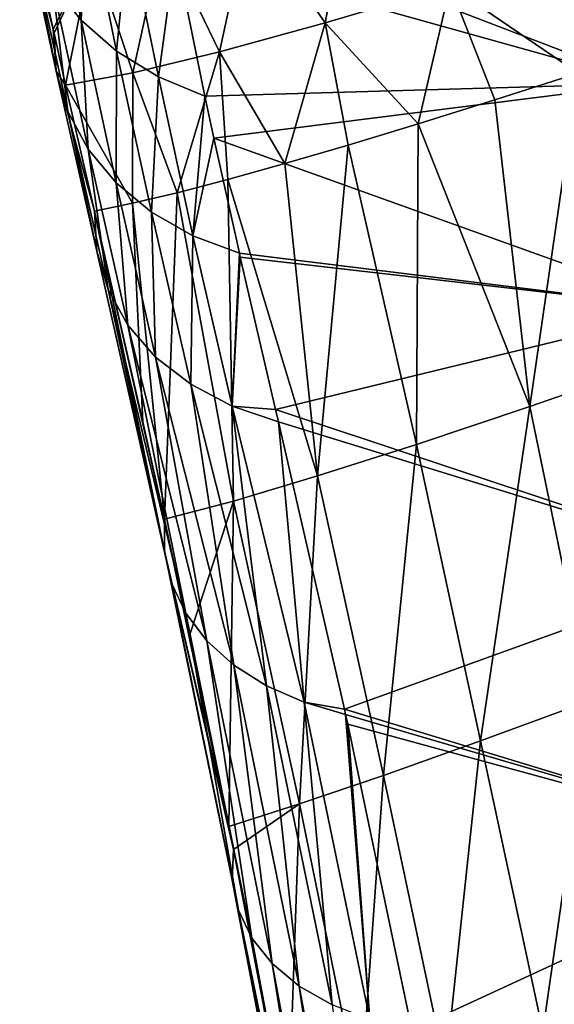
# Model space of a CAD drawing. Header units: metres. Extents: x -25 to 25, y -125 to 22.
# Tile 75 of 256: x -24.04 to -20.57, y -27.11 to -20.71. Entities that reach past the tile are written whole.
import ezdxf

# ---------------------------------------------------------------- set-up
doc = ezdxf.new("R2010")
doc.units = ezdxf.units.M
doc.layers.add('solid_500465', color=7, linetype='CONTINUOUS')

msp = doc.modelspace()

# ---------------------------------------------------------------- linework, layer by layer
at = {"layer": 'solid_500465'}
for points in [[(-20.692766, -19.106173, 13.404277), (-20.335728, -20.613768, 15.389064), (-20.197664, -20.775347, 15.230126)], [(-20.555746, -19.276665, 13.262897), (-20.692766, -19.106173, 13.404277), (-20.197664, -20.775347, 15.230126)], [(-23.645634, -20.712513, 11.914611), (-23.842318, -19.736179, 10.41326), (-23.609001, -19.950258, 10.25782)], [(-23.645634, -20.712513, 11.914611), (-23.830683, -20.479538, 12.101161), (-23.842318, -19.736179, 10.41326)], [(-21.888744, -19.840384, 24.008015), (-22.55007, -20.020777, 21.42577), (-22.057779, -20.729723, 23.322777)], [(-21.888744, -19.840384, 24.008015), (-22.057779, -20.729723, 23.322777), (-21.246199, -20.489138, 26.171898)], [(-19.961176, -21.124516, 8.806397), (-23.09584, -19.920961, 9.421467), (-20.142683, -19.882565, 6.318374)], [(-24.044369, -19.946226, 12.502254), (-23.82711, -20.770649, 14.209248), (-23.929441, -20.306295, 13.601539)], [(-23.807461, -21.043266, 13.990323), (-23.82711, -20.770649, 14.209248), (-24.044369, -19.946226, 12.502254)], [(-23.807461, -21.043266, 13.990323), (-24.044369, -19.946226, 12.502254), (-23.964499, -20.221661, 12.298873)], [(-23.413998, -20.914377, 11.74416), (-23.645634, -20.712513, 11.914611), (-23.609001, -19.950258, 10.25782)], [(-23.413998, -20.914377, 11.74416), (-23.609001, -19.950258, 10.25782), (-23.336435, -20.128019, 10.121139)], [(-23.03183, -20.264706, 10.006865), (-23.09584, -19.920961, 9.421467), (-19.961176, -21.124516, 8.806397)], [(-22.55007, -20.020777, 21.42577), (-23.111002, -20.160141, 18.826927), (-22.745424, -20.918684, 20.451542)], [(-22.55007, -20.020777, 21.42577), (-22.745424, -20.918684, 20.451542), (-22.057779, -20.729723, 23.322777)], [(-23.111002, -20.160141, 18.826927), (-23.571253, -20.258364, 16.213543), (-23.308548, -21.055799, 17.560961)], [(-23.142866, -21.080366, 11.594032), (-23.413998, -20.914377, 11.74416), (-23.336435, -20.128019, 10.121139)], [(-23.142866, -21.080366, 11.594032), (-23.336435, -20.128019, 10.121139), (-23.03183, -20.264706, 10.006865)], [(-23.111002, -20.160141, 18.826927), (-23.308548, -21.055799, 17.560961), (-22.745424, -20.918684, 20.451542)], [(-23.730877, -21.305851, 13.771483), (-23.964499, -20.221661, 12.298873), (-23.830683, -20.479538, 12.101161)], [(-23.730877, -21.305851, 13.771483), (-23.807461, -21.043266, 13.990323), (-23.964499, -20.221661, 12.298873)], [(-20.311878, -20.197386, 28.996214), (-21.246199, -20.489138, 26.171898), (-20.413607, -21.056013, 28.705984)], [(-23.571253, -20.258364, 16.213543), (-23.929441, -20.306295, 13.601539), (-23.82711, -20.770649, 14.209248)], [(-23.571253, -20.258364, 16.213543), (-23.82711, -20.770649, 14.209248), (-23.82115, -20.797409, 14.243412)], [(-23.571253, -20.258364, 16.213543), (-23.82115, -20.797409, 14.243412), (-23.745556, -21.134462, 14.66631)], [(-23.571253, -20.258364, 16.213543), (-23.745556, -21.134462, 14.66631), (-23.308548, -21.055799, 17.560961)], [(-23.142866, -21.080366, 11.594032), (-23.03183, -20.264706, 10.006865), (-22.839466, -21.206022, 11.468748)], [(-22.839466, -21.206022, 11.468748), (-23.03183, -20.264706, 10.006865), (-19.961176, -21.124516, 8.806397)], [(-23.599833, -21.550797, 13.558358), (-23.830683, -20.479538, 12.101161), (-23.645634, -20.712513, 11.914611)], [(-23.599833, -21.550797, 13.558358), (-23.730877, -21.305851, 13.771483), (-23.830683, -20.479538, 12.101161)], [(-21.246199, -20.489138, 26.171898), (-22.057779, -20.729723, 23.322777), (-21.453335, -21.386744, 25.443453)], [(-21.246199, -20.489138, 26.171898), (-21.453335, -21.386744, 25.443453), (-20.955284, -21.230488, 27.074633)], [(-21.246199, -20.489138, 26.171898), (-20.955284, -21.230488, 27.074633), (-20.413607, -21.056013, 28.705984)], [(-23.417013, -21.770929, 13.357013), (-23.645634, -20.712513, 11.914611), (-23.413998, -20.914377, 11.74416)], [(-23.417013, -21.770929, 13.357013), (-23.599833, -21.550797, 13.558358), (-23.645634, -20.712513, 11.914611)], [(-22.057779, -20.729723, 23.322777), (-22.745424, -20.918684, 20.451542), (-22.320452, -21.645395, 22.18294)], [(-22.057779, -20.729723, 23.322777), (-22.320452, -21.645395, 22.18294), (-21.908016, -21.524916, 23.813616)], [(-22.057779, -20.729723, 23.322777), (-21.908016, -21.524916, 23.813616), (-21.453335, -21.386744, 25.443453)], [(-23.807461, -21.043266, 13.990323), (-23.82115, -20.797409, 14.243412), (-23.82711, -20.770649, 14.209248)], [(-23.807461, -21.043266, 13.990323), (-23.745556, -21.134462, 14.66631), (-23.82115, -20.797409, 14.243412)], [(-23.187212, -21.960293, 13.172877), (-23.417013, -21.770929, 13.357013), (-23.413998, -20.914377, 11.74416)], [(-23.187212, -21.960293, 13.172877), (-23.413998, -20.914377, 11.74416), (-23.142866, -21.080366, 11.594032)], [(-22.745424, -20.918684, 20.451542), (-23.308548, -21.055799, 17.560961), (-23.021496, -21.834267, 18.91345)], [(-22.745424, -20.918684, 20.451542), (-23.021496, -21.834267, 18.91345), (-22.69158, -21.748491, 20.549185)], [(-22.745424, -20.918684, 20.451542), (-22.69158, -21.748491, 20.549185), (-22.320452, -21.645395, 22.18294)], [(-23.807461, -21.043266, 13.990323), (-23.558411, -21.954235, 15.640031), (-23.745556, -21.134462, 14.66631)], [(-23.807461, -21.043266, 13.990323), (-23.542593, -22.214664, 15.407769), (-23.558411, -21.954235, 15.640031)], [(-23.730877, -21.305851, 13.771483), (-23.542593, -22.214664, 15.407769), (-23.807461, -21.043266, 13.990323)], [(-23.308548, -21.055799, 17.560961), (-23.745556, -21.134462, 14.66631), (-23.310345, -21.902807, 17.276884)], [(-23.308548, -21.055799, 17.560961), (-23.310345, -21.902807, 17.276884), (-23.021496, -21.834267, 18.91345)], [(-20.727194, -23.22459, 27.763535), (-20.413607, -21.056013, 28.705984), (-20.955284, -21.230488, 27.074633)], [(-19.896008, -22.936262, 30.214615), (-20.413607, -21.056013, 28.705984), (-20.727194, -23.22459, 27.763535)], [(-22.917625, -22.114286, 13.010662), (-23.187212, -21.960293, 13.172877), (-23.142866, -21.080366, 11.594032)], [(-22.917625, -22.114286, 13.010662), (-23.142866, -21.080366, 11.594032), (-22.839466, -21.206022, 11.468748)], [(-22.781151, -21.478865, 11.860714), (-22.839466, -21.206022, 11.468748), (-19.961176, -21.124516, 8.806397)], [(-19.68821, -22.589815, 11.162611), (-22.781151, -21.478865, 11.860714), (-19.961176, -21.124516, 8.806397)], [(-23.745556, -21.134462, 14.66631), (-23.558411, -21.954235, 15.640031), (-23.310345, -21.902807, 17.276884)], [(-22.917625, -22.114286, 13.010662), (-22.839466, -21.206022, 11.468748), (-22.781151, -21.478865, 11.860714)], [(-20.727194, -23.22459, 27.763535), (-20.955284, -21.230488, 27.074633), (-21.453335, -21.386744, 25.443453)], [(-23.730877, -21.305851, 13.771483), (-23.46921, -22.46431, 15.174609), (-23.542593, -22.214664, 15.407769)], [(-23.599833, -21.550797, 13.558358), (-23.46921, -22.46431, 15.174609), (-23.730877, -21.305851, 13.771483)], [(-21.464558, -23.471567, 25.29318), (-21.453335, -21.386744, 25.443453), (-21.908016, -21.524916, 23.813616)], [(-20.727194, -23.22459, 27.763535), (-21.453335, -21.386744, 25.443453), (-21.464558, -23.471567, 25.29318)], [(-22.917625, -22.114286, 13.010662), (-22.781151, -21.478865, 11.860714), (-22.615511, -22.228674, 12.875451)], [(-22.615511, -22.228674, 12.875451), (-22.781151, -21.478865, 11.860714), (-19.68821, -22.589815, 11.162611)], [(-23.599833, -21.550797, 13.558358), (-23.340902, -22.696272, 14.947272), (-23.46921, -22.46431, 15.174609)], [(-23.417013, -21.770929, 13.357013), (-23.340902, -22.696272, 14.947272), (-23.599833, -21.550797, 13.558358)], [(-22.107241, -23.676851, 22.805264), (-21.908016, -21.524916, 23.813616), (-22.320452, -21.645395, 22.18294)], [(-21.464558, -23.471567, 25.29318), (-21.908016, -21.524916, 23.813616), (-22.107241, -23.676851, 22.805264)], [(-22.107241, -23.676851, 22.805264), (-22.320452, -21.645395, 22.18294), (-22.69158, -21.748491, 20.549185)], [(-23.417013, -21.770929, 13.357013), (-23.16041, -22.903624, 14.732358), (-23.340902, -22.696272, 14.947272)], [(-23.187212, -21.960293, 13.172877), (-23.16041, -22.903624, 14.732358), (-23.417013, -21.770929, 13.357013)], [(-22.654547, -23.840162, 20.301514), (-22.69158, -21.748491, 20.549185), (-23.021496, -21.834267, 18.91345)], [(-22.107241, -23.676851, 22.805264), (-22.69158, -21.748491, 20.549185), (-22.654547, -23.840162, 20.301514)], [(-23.10301, -23.957638, 17.804382), (-23.021496, -21.834267, 18.91345), (-23.310345, -21.902807, 17.276884)], [(-22.654547, -23.840162, 20.301514), (-23.021496, -21.834267, 18.91345), (-23.10301, -23.957638, 17.804382)], [(-23.243502, -23.32436, 17.157616), (-23.310345, -21.902807, 17.276884), (-23.558411, -21.954235, 15.640031)], [(-23.243502, -23.32436, 17.157616), (-23.558411, -21.954235, 15.640031), (-23.10301, -23.957638, 17.804382)], [(-23.103777, -24.16522, 17.574661), (-23.10301, -23.957638, 17.804382), (-23.558411, -21.954235, 15.640031)], [(-23.103777, -24.16522, 17.574661), (-23.558411, -21.954235, 15.640031), (-23.542593, -22.214664, 15.407769)], [(-23.243502, -23.32436, 17.157616), (-23.10301, -23.957638, 17.804382), (-23.310345, -21.902807, 17.276884)], [(-23.187212, -21.960293, 13.172877), (-22.932091, -23.080286, 14.53599), (-23.16041, -22.903624, 14.732358)], [(-22.917625, -22.114286, 13.010662), (-22.932091, -23.080286, 14.53599), (-23.187212, -21.960293, 13.172877)], [(-22.917625, -22.114286, 13.010662), (-22.663506, -23.222008, 14.363264), (-22.932091, -23.080286, 14.53599)], [(-22.917625, -22.114286, 13.010662), (-22.615511, -22.228674, 12.875451), (-22.663506, -23.222008, 14.363264)], [(-23.056292, -24.373423, 17.35076), (-23.542593, -22.214664, 15.407769), (-23.46921, -22.46431, 15.174609)], [(-23.056292, -24.373423, 17.35076), (-23.103777, -24.16522, 17.574661), (-23.542593, -22.214664, 15.407769)], [(-22.663506, -23.222008, 14.363264), (-22.615511, -22.228674, 12.875451), (-22.609924, -22.253408, 12.907484)], [(-22.663506, -23.222008, 14.363264), (-22.609924, -22.253408, 12.907484), (-22.381668, -23.243816, 14.124526)], [(-22.609924, -22.253408, 12.907484), (-22.615511, -22.228674, 12.875451), (-19.68821, -22.589815, 11.162611)], [(-22.381668, -23.243816, 14.124526), (-22.609924, -22.253408, 12.907484), (-19.68821, -22.589815, 11.162611)], [(-22.963839, -24.569744, 17.130302), (-23.46921, -22.46431, 15.174609), (-23.340902, -22.696272, 14.947272)], [(-22.963839, -24.569744, 17.130302), (-23.056292, -24.373423, 17.35076), (-23.46921, -22.46431, 15.174609)], [(-19.338425, -24.257706, 13.369355), (-22.381668, -23.243816, 14.124526), (-19.68821, -22.589815, 11.162611)], [(-22.828194, -24.749407, 16.918564), (-23.340902, -22.696272, 14.947272), (-23.16041, -22.903624, 14.732358)], [(-22.828194, -24.749407, 16.918564), (-22.963839, -24.569744, 17.130302), (-23.340902, -22.696272, 14.947272)], [(-22.651545, -24.90785, 16.720671), (-23.16041, -22.903624, 14.732358), (-22.932091, -23.080286, 14.53599)], [(-22.651545, -24.90785, 16.720671), (-22.828194, -24.749407, 16.918564), (-23.16041, -22.903624, 14.732358)], [(-19.896008, -22.936262, 30.214615), (-20.727194, -23.22459, 27.763535), (-20.332195, -25.138102, 29.04147)], [(-22.438532, -25.04183, 16.540876), (-22.932091, -23.080286, 14.53599), (-22.663506, -23.222008, 14.363264)], [(-22.438532, -25.04183, 16.540876), (-22.651545, -24.90785, 16.720671), (-22.932091, -23.080286, 14.53599)], [(-22.663506, -23.222008, 14.363264), (-22.381668, -23.243816, 14.124526), (-22.362532, -23.324999, 14.218934)], [(-22.194702, -25.148586, 16.38311), (-22.663506, -23.222008, 14.363264), (-22.362532, -23.324999, 14.218934)], [(-22.194702, -25.148586, 16.38311), (-22.438532, -25.04183, 16.540876), (-22.663506, -23.222008, 14.363264)], [(-22.362532, -23.324999, 14.218934), (-22.381668, -23.243816, 14.124526), (-19.338425, -24.257706, 13.369355)], [(-20.727194, -23.22459, 27.763535), (-21.464558, -23.471567, 25.29318), (-21.047436, -25.400423, 26.715603)], [(-20.727194, -23.22459, 27.763535), (-21.047436, -25.400423, 26.715603), (-20.332195, -25.138102, 29.04147)], [(-21.932608, -25.192648, 16.218628), (-22.362532, -23.324999, 14.218934), (-19.338425, -24.257706, 13.369355)], [(-22.194702, -25.148586, 16.38311), (-22.362532, -23.324999, 14.218934), (-21.932608, -25.192648, 16.218628)], [(-21.464558, -23.471567, 25.29318), (-22.107241, -23.676851, 22.805264), (-21.678503, -25.624512, 24.373735)], [(-21.464558, -23.471567, 25.29318), (-21.678503, -25.624512, 24.373735), (-21.047436, -25.400423, 26.715603)], [(-22.107241, -23.676851, 22.805264), (-22.654547, -23.840162, 20.301514), (-22.224699, -25.81008, 22.017263)], [(-22.107241, -23.676851, 22.805264), (-22.224699, -25.81008, 22.017263), (-21.678503, -25.624512, 24.373735)], [(-22.654547, -23.840162, 20.301514), (-23.10301, -23.957638, 17.804382), (-22.939947, -24.713785, 18.536934)], [(-22.654547, -23.840162, 20.301514), (-22.939947, -24.713785, 18.536934), (-22.684229, -25.955839, 19.6555)], [(-22.654547, -23.840162, 20.301514), (-22.684229, -25.955839, 19.6555), (-22.224699, -25.81008, 22.017263)], [(-23.103777, -24.16522, 17.574661), (-22.684229, -25.955839, 19.6555), (-23.10301, -23.957638, 17.804382)], [(-23.10301, -23.957638, 17.804382), (-22.684229, -25.955839, 19.6555), (-22.939947, -24.713785, 18.536934)], [(-23.103777, -24.16522, 17.574661), (-22.654341, -26.106592, 19.784317), (-22.684229, -25.955839, 19.6555)], [(-23.103777, -24.16522, 17.574661), (-22.662422, -26.306557, 19.545998), (-22.654341, -26.106592, 19.784317)], [(-23.056292, -24.373423, 17.35076), (-22.662422, -26.306557, 19.545998), (-23.103777, -24.16522, 17.574661)], [(-18.945269, -26.101423, 15.417092), (-21.932608, -25.192648, 16.218628), (-19.338425, -24.257706, 13.369355)], [(-23.056292, -24.373423, 17.35076), (-22.621933, -26.500021, 19.305359), (-22.662422, -26.306557, 19.545998)], [(-22.963839, -24.569744, 17.130302), (-22.621933, -26.500021, 19.305359), (-23.056292, -24.373423, 17.35076)], [(-22.963839, -24.569744, 17.130302), (-22.534565, -26.682283, 19.068573), (-22.621933, -26.500021, 19.305359)], [(-22.828194, -24.749407, 16.918564), (-22.534565, -26.682283, 19.068573), (-22.963839, -24.569744, 17.130302)], [(-22.828194, -24.749407, 16.918564), (-22.402132, -26.848658, 18.841635), (-22.534565, -26.682283, 19.068573)], [(-22.651545, -24.90785, 16.720671), (-22.402132, -26.848658, 18.841635), (-22.828194, -24.749407, 16.918564)], [(-22.651545, -24.90785, 16.720671), (-22.226702, -26.994593, 18.630434), (-22.402132, -26.848658, 18.841635)], [(-22.438532, -25.04183, 16.540876), (-22.226702, -26.994593, 18.630434), (-22.651545, -24.90785, 16.720671)], [(-22.438532, -25.04183, 16.540876), (-22.013029, -27.11677, 18.43992), (-22.226702, -26.994593, 18.630434)], [(-22.194702, -25.148586, 16.38311), (-22.013029, -27.11677, 18.43992), (-22.438532, -25.04183, 16.540876)], [(-22.194702, -25.148586, 16.38311), (-21.932608, -25.192648, 16.218628), (-21.924974, -25.227406, 16.253117)], [(-22.194702, -25.148586, 16.38311), (-21.924974, -25.227406, 16.253117), (-21.767284, -27.212645, 18.274429)], [(-22.194702, -25.148586, 16.38311), (-21.767284, -27.212645, 18.274429), (-22.013029, -27.11677, 18.43992)], [(-20.332195, -25.138102, 29.04147), (-21.047436, -25.400423, 26.715603), (-20.642742, -27.288065, 28.1523)], [(-20.332195, -25.138102, 29.04147), (-20.642742, -27.288065, 28.1523), (-19.930637, -27.005775, 30.409294)], [(-21.924974, -25.227406, 16.253117), (-21.932608, -25.192648, 16.218628), (-18.945269, -26.101423, 15.417092)], [(-21.911224, -25.290155, 16.315145), (-21.924974, -25.227406, 16.253117), (-18.945269, -26.101423, 15.417092)], [(-21.767284, -27.212645, 18.274429), (-21.924974, -25.227406, 16.253117), (-21.911224, -25.290155, 16.315145)], [(-21.911224, -25.290155, 16.315145), (-18.945269, -26.101423, 15.417092), (-21.495625, -27.279869, 18.138042)], [(-21.767284, -27.212645, 18.274429), (-21.911224, -25.290155, 16.315145), (-21.495625, -27.279869, 18.138042)], [(-21.047436, -25.400423, 26.715603), (-21.678503, -25.624512, 24.373735), (-21.275959, -27.533554, 25.880026)], [(-21.047436, -25.400423, 26.715603), (-21.275959, -27.533554, 25.880026), (-20.642742, -27.288065, 28.1523)], [(-21.678503, -25.624512, 24.373735), (-22.224699, -25.81008, 22.017263), (-21.829639, -27.741976, 23.593697)], [(-21.678503, -25.624512, 24.373735), (-21.829639, -27.741976, 23.593697), (-21.275959, -27.533554, 25.880026)], [(-22.224699, -25.81008, 22.017263), (-22.684229, -25.955839, 19.6555), (-22.654341, -26.106592, 19.784317)], [(-22.224699, -25.81008, 22.017263), (-22.654341, -26.106592, 19.784317), (-22.299606, -27.921553, 21.312)], [(-22.224699, -25.81008, 22.017263), (-22.299606, -27.921553, 21.312), (-21.829639, -27.741976, 23.593697)], [(-22.662422, -26.306557, 19.545998), (-21.943777, -29.800077, 22.861982), (-22.654341, -26.106592, 19.784317)], [(-21.943777, -29.800077, 22.861982), (-22.299606, -27.921553, 21.312), (-22.654341, -26.106592, 19.784317)], [(-18.945269, -26.101423, 15.417092), (-18.332609, -28.146824, 17.244576), (-21.495625, -27.279869, 18.138042)], [(-21.962612, -29.983143, 22.613428), (-21.943777, -29.800077, 22.861982), (-22.662422, -26.306557, 19.545998)], [(-21.962612, -29.983143, 22.613428), (-22.662422, -26.306557, 19.545998), (-22.621933, -26.500021, 19.305359)], [(-21.929363, -30.172377, 22.371267), (-22.621933, -26.500021, 19.305359), (-22.534565, -26.682283, 19.068573)], [(-21.929363, -30.172377, 22.371267), (-21.962612, -29.983143, 22.613428), (-22.621933, -26.500021, 19.305359)], [(-21.847631, -30.350967, 22.132681), (-22.534565, -26.682283, 19.068573), (-22.402132, -26.848658, 18.841635)], [(-21.847631, -30.350967, 22.132681), (-21.929363, -30.172377, 22.371267), (-22.534565, -26.682283, 19.068573)], [(-21.719122, -30.513929, 21.904219), (-22.402132, -26.848658, 18.841635), (-22.226702, -26.994593, 18.630434)], [(-21.719122, -30.513929, 21.904219), (-21.847631, -30.350967, 22.132681), (-22.402132, -26.848658, 18.841635)], [(-21.546078, -30.656525, 21.692225), (-22.226702, -26.994593, 18.630434), (-22.013029, -27.11677, 18.43992)], [(-21.546078, -30.656525, 21.692225), (-21.719122, -30.513929, 21.904219), (-22.226702, -26.994593, 18.630434)], [(-20.267075, -29.141624, 29.565239), (-19.930637, -27.005775, 30.409294), (-20.642742, -27.288065, 28.1523)]]:
    msp.add_3dface(points, dxfattribs=at)

doc.saveas('drawing.dxf')
